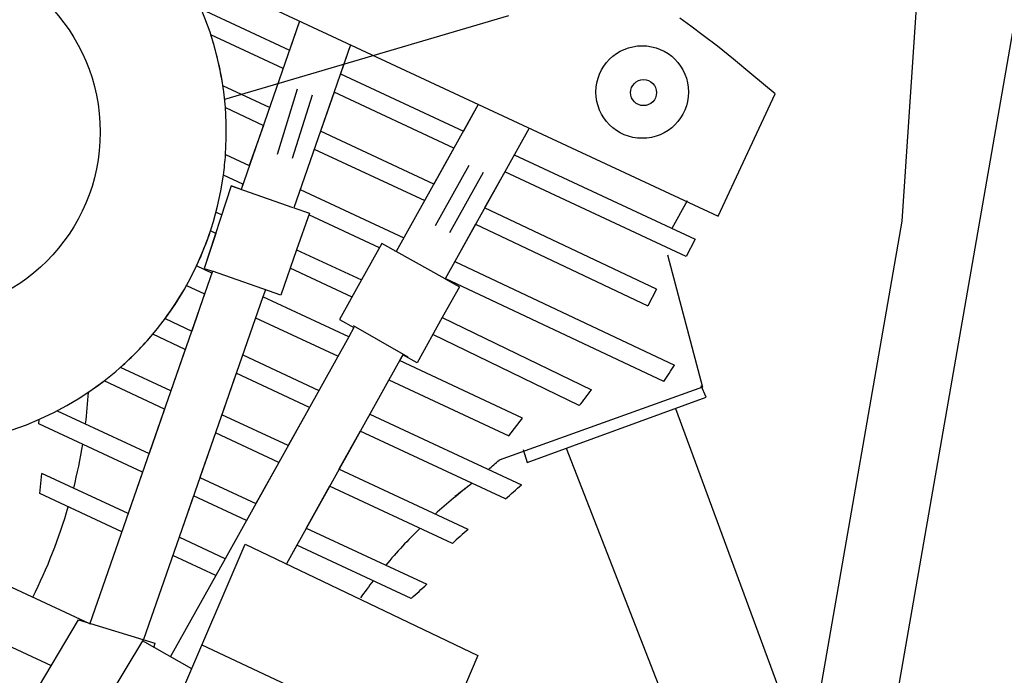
# Model space of a CAD drawing. Extents: x 149 to 250, y -977 to -912.
# Tile 105 of 156: x 240.052 to 240.312, y -963.225 to -963.052. Entities that reach past the tile are written whole.
import ezdxf

# ---------------------------------------------------------------- set-up
doc = ezdxf.new("R2010")
doc.units = 0
doc.header["$MEASUREMENT"] = 0
doc.layers.get('0').update_dxf_attribs({"linetype": 'CONTINUOUS'})

msp = doc.modelspace()

# ---------------------------------------------------------------- linework, layer by layer
for p, q in [((240.2848250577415, -963.1054082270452), (240.2987639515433, -962.89854406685)), ((240.3379967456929, -962.9172541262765), (240.2586039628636, -963.3736584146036)), ((240.0934179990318, -963.037482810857), (240.2362551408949, -963.1040888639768)), ((240.1808450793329, -963.0512027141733), (240.1058955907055, -963.0732957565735)), ((240.2290349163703, -963.0538981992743), (240.2260994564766, -963.0518156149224)), ((240.2323183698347, -963.0563321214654), (240.2290349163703, -963.0538981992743)), ((240.2360422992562, -963.0592046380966), (240.2323183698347, -963.0563321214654)), ((240.1391653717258, -963.0588151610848), (240.1241838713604, -963.1018551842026)), ((240.139165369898, -963.0588151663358), (240.1364990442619, -963.066475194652)), ((240.2402991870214, -963.0626030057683), (240.2360422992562, -963.0592046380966)), ((240.2451815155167, -963.0666144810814), (240.2402991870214, -963.0626030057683)), ((240.2513210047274, -963.0717800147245), (240.2451815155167, -963.0666144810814)), ((240.1198918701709, -963.0876756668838), (240.1251599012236, -963.0704339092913)), ((240.1348026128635, -963.07134883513), (240.1312143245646, -963.0816575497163)), ((240.1289911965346, -963.0721580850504), (240.1237231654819, -963.0888251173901)), ((240.2362551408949, -963.1040888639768), (240.2513210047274, -963.0717800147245)), ((240.1728927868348, -963.0745425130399), (240.1512172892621, -963.1134574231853)), ((240.1728927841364, -963.0745425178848), (240.1689561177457, -963.0816101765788)), ((240.1664514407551, -963.0861069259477), (240.1611535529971, -963.0956184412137)), ((240.1703692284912, -963.0906884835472), (240.1614660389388, -963.1066727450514)), ((240.1742167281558, -963.0925031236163), (240.1653279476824, -963.1084615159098)), ((240.2277832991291, -963.1147064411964), (240.1798753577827, -963.09236660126)), ((240.1240151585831, -963.1018757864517), (240.1077321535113, -963.096128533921)), ((240.1241838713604, -963.1018551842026), (240.1282848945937, -963.1032826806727)), ((240.2199340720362, -963.1233772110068), (240.1745774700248, -963.101878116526)), ((240.1282848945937, -963.1032826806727), (240.1249219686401, -963.1129439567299)), ((240.2409618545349, -963.3575640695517), (240.2848250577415, -963.1054082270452)), ((240.1249219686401, -963.1129439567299), (240.120747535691, -963.1249365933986)), ((240.1512172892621, -963.1134574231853), (240.1507973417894, -963.1132235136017)), ((240.1026941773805, -963.1186525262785), (240.0702312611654, -963.211914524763)), ((240.120747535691, -963.1249365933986), (240.1026941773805, -963.1186525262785)), ((240.2219106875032, -963.147795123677), (240.1641792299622, -963.1205465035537)), ((240.1633923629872, -963.1308829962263), (240.2027721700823, -963.1499719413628)), ((240.1543925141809, -963.1413040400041), (240.1399099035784, -963.1330643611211)), ((240.1106629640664, -963.1406991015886), (240.1308107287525, -963.1500941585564)), ((240.0916966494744, -963.1502470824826), (240.0783689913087, -963.1440322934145)), ((240.184614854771, -963.1574051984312), (240.1520953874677, -963.1422411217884)), ((240.2320864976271, -963.1492557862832), (240.1784501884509, -963.168503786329)), ((240.2330472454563, -963.1519375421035), (240.2318008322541, -963.1489475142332)), ((240.1858393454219, -963.1691302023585), (240.2330472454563, -963.1519375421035)), ((240.0616531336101, -963.1555054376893), (240.0859264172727, -963.1668242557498)), ((240.1226785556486, -963.1646941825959), (240.1051549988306, -963.1565228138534)), ((240.1442346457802, -963.1563538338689), (240.1842892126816, -963.1750315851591)), ((240.2249496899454, -963.1548865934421), (240.2598115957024, -963.2492028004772)), ((240.0568053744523, -963.1589095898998), (240.0568919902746, -963.1577880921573)), ((240.0842299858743, -963.1716978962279), (240.0568053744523, -963.1589095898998)), ((240.1809378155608, -963.1620804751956), (240.184614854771, -963.1574051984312)), ((240.1847487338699, -963.1657664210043), (240.1858393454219, -963.1691302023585)), ((240.1961241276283, -963.1653845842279), (240.232458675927, -963.2586703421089)), ((240.057087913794, -963.1773676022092), (240.0576446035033, -963.1720283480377)), ((240.080418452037, -963.1826479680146), (240.0576446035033, -963.1720283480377)), ((240.1702005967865, -963.1868540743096), (240.1361024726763, -963.1709538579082)), ((240.0938784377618, -963.188918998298), (240.0844713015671, -963.2159445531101)), ((240.1060294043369, -963.1945850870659), (240.0938784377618, -963.188918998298)), ((240.0946027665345, -963.2297420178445), (240.1113504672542, -963.1907201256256)), ((240.1113504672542, -963.1907201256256), (240.1728058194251, -963.2201596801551)), ((240.155135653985, -963.205045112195), (240.1249531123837, -963.1909707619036)), ((240.0702777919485, -963.2117808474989), (240.0326553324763, -963.1942372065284)), ((240.0239496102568, -963.2059298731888), (240.0600753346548, -963.2227755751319)), ((240.0539811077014, -963.2330350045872), (240.0672531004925, -963.2106920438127)), ((240.0672531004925, -963.2106920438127), (240.0874467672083, -963.2168522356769)), ((240.0842329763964, -963.2162322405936), (240.0696512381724, -963.2403421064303)), ((240.0972181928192, -963.2236481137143), (240.0842329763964, -963.2162322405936)), ((240.0874691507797, -963.2168585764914), (240.0871797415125, -963.2178766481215)), ((240.099914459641, -963.2173658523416), (240.1616124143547, -963.2462401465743)), ((240.1728058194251, -963.2201596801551), (240.1562803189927, -963.2586638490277))]:
    msp.add_line(p, q)
msp.add_lwpolyline([(240.1061387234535, -963.087817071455, 61.02804210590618), (240.1055762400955, -963.0932194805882, 0.01638590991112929)], format="xyb", close=True)
for points in [[(240.0996473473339, -963.0492909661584), (240.1230406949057, -963.0601994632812)], [(240.1257070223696, -963.052539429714), (240.1102277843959, -963.0970093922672)], [(240.1257070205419, -963.052539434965), (240.1230406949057, -963.0601994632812)], [(240.1213442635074, -963.0650731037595), (240.102238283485, -963.0561638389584)], [(240.1364990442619, -963.066475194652), (240.1689561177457, -963.0816101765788)], [(240.1177559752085, -963.0753818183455), (240.1054290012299, -963.0696336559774)], [(240.1664514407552, -963.0861069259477), (240.1348026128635, -963.0713488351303)], [(240.1060900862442, -963.075412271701), (240.1161177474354, -963.080088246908)], [(240.1161177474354, -963.080088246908), (240.1124096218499, -963.0907412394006)], [(240.1611535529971, -963.0956184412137), (240.1312143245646, -963.0816575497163)], [(240.1863167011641, -963.0808021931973), (240.1641236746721, -963.120646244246)], [(240.1295760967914, -963.0863639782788), (240.1587348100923, -963.0999609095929)], [(240.1061387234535, -963.087817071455), (240.1124096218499, -963.0907412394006)], [(240.1823800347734, -963.0878698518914), (240.2301568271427, -963.1101485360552)], [(240.1107131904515, -963.0956148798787), (240.1055762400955, -963.0932194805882)], [(240.1798753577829, -963.0923666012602), (240.1745774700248, -963.1018781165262)], [(240.1107131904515, -963.0956148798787), (240.1102315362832, -963.0969986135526), (240.1076013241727, -963.0960830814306), (240.1005215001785, -963.1178962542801)], [(240.1107131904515, -963.0956148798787), (240.1102277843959, -963.0970093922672)], [(240.125867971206, -963.0970169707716), (240.1532599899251, -963.1097900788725)], [(240.2280457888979, -963.10003474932), (240.2240415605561, -963.1072969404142)], [(240.1036238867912, -963.1030124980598), (240.1051250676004, -963.1037125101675)], [(240.1468096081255, -963.1124469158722), (240.1281273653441, -963.1037352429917)], [(240.1721587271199, -963.1062205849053), (240.1666839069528, -963.116049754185)], [(240.1721587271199, -963.1062205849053), (240.2176419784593, -963.1277787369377)], [(240.1035281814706, -963.1086325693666), (240.1005215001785, -963.1178962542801), (240.1026941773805, -963.1186525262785), (240.1025287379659, -963.1191278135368)], [(240.1035281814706, -963.1086325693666), (240.1021477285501, -963.1079888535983)], [(240.2301568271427, -963.1101485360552), (240.2277832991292, -963.1147064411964)], [(240.1249219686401, -963.1129439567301), (240.1420770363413, -963.1209434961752)], [(240.1641236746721, -963.120646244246), (240.147423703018, -963.111344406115), (240.1420770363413, -963.1209434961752)], [(240.2228496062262, -963.114330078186), (240.2320864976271, -963.1492557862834)], [(240.1025287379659, -963.1191278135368), (240.0984594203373, -963.117230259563)], [(240.1395723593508, -963.125440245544), (240.1232255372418, -963.1178175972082)], [(240.1666839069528, -963.116049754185), (240.2246864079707, -963.1434247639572)], [(240.1641792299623, -963.1205465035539), (240.1641236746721, -963.120646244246), (240.1679172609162, -963.1227592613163), (240.1633923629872, -963.1308829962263)], [(240.0958101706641, -963.1223848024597), (240.1006151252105, -963.1246253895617)], [(240.1420770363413, -963.1209434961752), (240.1362667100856, -963.131375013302), (240.1400602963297, -963.1334880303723), (240.13867147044, -963.1359814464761)], [(240.2199340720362, -963.123377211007), (240.2176419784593, -963.1277787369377)], [(240.115987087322, -963.1254035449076), (240.0938784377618, -963.188918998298)], [(240.1006151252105, -963.1246253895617), (240.0972046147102, -963.1344233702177)], [(240.116803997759, -963.1235639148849), (240.1166465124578, -963.1235090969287), (240.115987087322, -963.1254035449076)], [(240.13867147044, -963.1359814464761), (240.115987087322, -963.1254035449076)], [(240.0901655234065, -963.1311409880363), (240.0972046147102, -963.1344233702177)], [(240.1140734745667, -963.1309011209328), (240.1358461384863, -963.1410538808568)], [(240.1633923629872, -963.1308829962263), (240.1567602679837, -963.1427898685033), (240.1529666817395, -963.140676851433), (240.1520953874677, -963.1422411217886)], [(240.0955081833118, -963.1392970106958), (240.0869016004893, -963.1352836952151)], [(240.13867147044, -963.1359814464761), (240.1060294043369, -963.1945850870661)], [(240.1995683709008, -963.1541426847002), (240.1608876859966, -963.1353797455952)], [(240.0955081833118, -963.1392970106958), (240.0916966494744, -963.1502470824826)], [(240.1106629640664, -963.1406991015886), (240.1308107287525, -963.1500941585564)], [(240.1530445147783, -963.1405371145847), (240.122198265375, -963.1959166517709)], [(240.108966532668, -963.1455727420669), (240.1051549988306, -963.1565228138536)], [(240.128306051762, -963.1545909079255), (240.108966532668, -963.1455727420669)], [(240.128306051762, -963.1545909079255), (240.108966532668, -963.1455727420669)], [(240.0900199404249, -963.1550640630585), (240.0740355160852, -963.1476104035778)], [(240.1492700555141, -963.1473135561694), (240.1809378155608, -963.1620804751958)], [(240.128306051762, -963.1545909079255), (240.1226785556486, -963.1646941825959)], [(240.0900199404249, -963.1550640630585), (240.0859264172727, -963.1668242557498)], [(240.103478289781, -963.1613397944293), (240.0993864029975, -963.173095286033)], [(240.1202029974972, -963.1691386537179), (240.103478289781, -963.1613397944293)], [(240.1417299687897, -963.1608505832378), (240.1361024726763, -963.1709538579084)], [(240.1801162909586, -963.1787504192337), (240.1417299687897, -963.1608505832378)], [(240.1202029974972, -963.1691386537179), (240.1141615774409, -963.1799850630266)], [(240.0842299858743, -963.1716978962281), (240.080418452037, -963.1826479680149)], [(240.0993864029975, -963.173095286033), (240.1141615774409, -963.1799850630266)], [(240.1336269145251, -963.1753983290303), (240.1274577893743, -963.1864740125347)], [(240.1660662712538, -963.1905250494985), (240.1336269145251, -963.1753983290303)], [(240.0787417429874, -963.1874649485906), (240.057087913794, -963.1773676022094)], [(240.0976899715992, -963.1779689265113), (240.0938784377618, -963.188918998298)], [(240.1116569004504, -963.1844818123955), (240.0976899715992, -963.1779689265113)], [(240.1116569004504, -963.1844818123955), (240.1060294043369, -963.1945850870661)], [(240.1274577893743, -963.1864740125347), (240.1593085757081, -963.2013262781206)], [(240.1249531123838, -963.1909707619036), (240.122198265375, -963.1959166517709)], [(240.1060294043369, -963.1945850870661), (240.0916216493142, -963.2204519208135)], [(240.1035538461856, -963.1990295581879), (240.0922017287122, -963.193735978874)]]:
    msp.add_lwpolyline(points)
for points in [[(240.0984594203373, -963.117230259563, 0.03003656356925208), (240.1021477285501, -963.1079888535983, 10.6867306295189)], [(240.0901655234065, -963.1311409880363, 0.0314510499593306), (240.0958101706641, -963.1223848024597, 0.1123820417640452)], [(240.0901655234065, -963.1311409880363, 0.03145104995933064), (240.0958101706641, -963.1223848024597, 0.1301859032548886)], [(240.0783689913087, -963.1440322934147, 0.03690705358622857), (240.0869016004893, -963.1352836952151, 0.1301859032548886)], [(240.0783689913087, -963.1440322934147, 0.03690705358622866), (240.0869016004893, -963.1352836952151, 0.1123820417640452)], [(240.0698537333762, -963.1506287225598, 0.01555790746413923), (240.0740355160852, -963.1476104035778, 0.1123820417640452)], [(240.0698537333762, -963.1506287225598, 0.01555790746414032), (240.0740355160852, -963.1476104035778, 0.1301859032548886)], [(240.0698537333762, -963.1506287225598, -0.01500005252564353), (240.069083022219, -963.158970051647, -0.1282111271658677)], [(240.068327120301, -963.1642822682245, -0.02123511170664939), (240.0659365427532, -963.175894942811, -0.1282111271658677)], [(240.1702005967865, -963.1868540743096, 0.01067309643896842), (240.1660662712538, -963.1905250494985, 0.1282111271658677)], [(240.1451438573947, -963.2003858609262, 0.01012695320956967), (240.1417638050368, -963.2049109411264, 0.1282111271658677)]]:
    msp.add_lwpolyline(points, format="xyb")
for centre, radius in [((240.0248030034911, -963.0818618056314), 0.04822887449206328), ((240.2161985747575, -963.0712862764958), 0.01222810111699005), ((240.2165443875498, -963.0714488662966), 0.003439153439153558)]:
    msp.add_circle(centre, radius)
for centre, radius, start, end in [((240.023454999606, -963.0819387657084), 0.08289241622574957, 8.53692412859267, 18.11614935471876), ((240.0711315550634, -963.0489650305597), 0.1802823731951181, 326.7566545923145, 328.402122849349), ((240.058215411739, -963.0422450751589), 0.1802823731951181, 321.6342131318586, 323.3057131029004), ((240.058903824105, -963.0335578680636), 0.1802823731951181, 310.3368971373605, 311.5372038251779), ((240.2551512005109, -963.286081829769), 0.1394468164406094, 126.9544534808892, 132.2038347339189), ((240.0622717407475, -963.0423158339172), 0.1802823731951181, 310.8186150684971, 312.5951066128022), ((240.058903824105, -963.0335578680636), 0.1802823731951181, 306.7556059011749, 307.821269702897), ((239.9304779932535, -963.1419571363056), 0.1396452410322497, 333.2765717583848, 343.8212328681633), ((240.2551512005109, -963.286081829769), 0.1394468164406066, 134.4475135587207, 139.9071288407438), ((240.0372911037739, -963.0686105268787), 0.1802823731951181, 310.8186150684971, 312.5951066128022)]:
    msp.add_arc(centre, radius, start, end)

doc.saveas('drawing.dxf')
